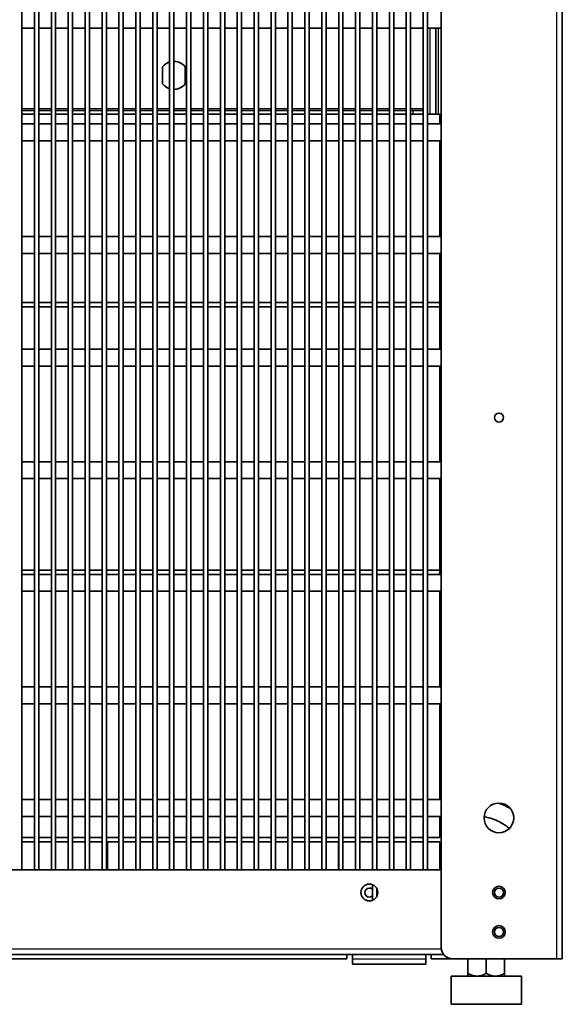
# Model space of a CAD drawing. Header units: millimetres. Extents: x 229 to 2676, y -623 to 1984.
# Tile 18 of 25: x 2480 to 2673, y 826 to 1176. Entities that reach past the tile are written whole.
import ezdxf

# ---------------------------------------------------------------- set-up
doc = ezdxf.new("R2010")
doc.units = ezdxf.units.MM
doc.header["$LTSCALE"] = 5
doc.layers.add('0_CWD_4', color=7, linetype='Continuous', lineweight=25)
doc.layers.add('0_CWD_Line_035', color=7, linetype='Continuous', lineweight=35)

msp = doc.modelspace()

# ---------------------------------------------------------------- linework, layer by layer
at = {"layer": '0_CWD_4'}
for p, q in [((2670.57, 842.53), (2670.57, 1961.53)), ((2625.67, 1142.53), (2625.67, 1173.03)), ((2628.47, 1173.03), (2628.47, 1142.53)), ((2480.71, 1144.53), (2485.18, 1144.53)), ((2486.71, 1144.53), (2491.18, 1144.53)), ((2492.71, 1144.53), (2497.18, 1144.53)), ((2498.71, 1144.53), (2503.18, 1144.53)), ((2504.71, 1144.53), (2509.18, 1144.53)), ((2510.71, 1144.53), (2515.18, 1144.53)), ((2516.71, 1144.53), (2521.18, 1144.53)), ((2522.71, 1144.53), (2527.18, 1144.53)), ((2528.71, 1144.53), (2533.18, 1144.53)), ((2534.71, 1144.53), (2539.18, 1144.53)), ((2540.71, 1144.53), (2545.18, 1144.53)), ((2546.71, 1144.53), (2551.18, 1144.53)), ((2552.71, 1144.53), (2557.18, 1144.53)), ((2558.71, 1144.53), (2563.18, 1144.53)), ((2564.71, 1144.53), (2569.18, 1144.53)), ((2570.71, 1144.53), (2575.18, 1144.53)), ((2576.71, 1144.53), (2581.18, 1144.53)), ((2582.71, 1144.53), (2587.18, 1144.53)), ((2588.71, 1144.53), (2593.18, 1144.53)), ((2594.71, 1144.53), (2599.18, 1144.53)), ((2600.71, 1144.53), (2605.18, 1144.53)), ((2606.71, 1144.53), (2611.18, 1144.53)), ((2612.71, 1144.53), (2617.18, 1144.53)), ((2618.71, 1144.53), (2623.18, 1144.53)), ((2619.67, 1142.53), (2619.67, 1143.73)), ((2330.54, 846.03), (2629.6, 846.03)), ((2598.07, 842.53), (2624.07, 842.53))]:
    msp.add_line(p, q, dxfattribs=at)
at = {"layer": '0_CWD_Line_035'}
for p, q in [((2672.57, 1961.53), (2672.57, 842.53)), ((2480.71, 1726.53), (2480.71, 874.03)), ((2485.18, 1726.53), (2485.18, 874.03)), ((2486.71, 1726.53), (2486.71, 874.03)), ((2491.18, 1726.53), (2491.18, 874.03)), ((2492.71, 1726.53), (2492.71, 874.03)), ((2497.18, 1726.53), (2497.18, 874.03)), ((2498.71, 1726.53), (2498.71, 874.03)), ((2503.18, 1726.53), (2503.18, 874.03)), ((2504.71, 1726.53), (2504.71, 874.03)), ((2509.18, 1726.53), (2509.18, 874.03)), ((2510.71, 1726.53), (2510.71, 874.03)), ((2515.18, 1726.53), (2515.18, 874.03)), ((2516.71, 1726.53), (2516.71, 874.03)), ((2521.18, 1726.53), (2521.18, 874.03)), ((2522.71, 1726.53), (2522.71, 874.03)), ((2527.18, 1726.53), (2527.18, 874.03)), ((2528.71, 1726.53), (2528.71, 874.03)), ((2533.18, 1726.53), (2533.18, 874.03)), ((2534.71, 1726.53), (2534.71, 874.03)), ((2539.18, 1726.53), (2539.18, 874.03)), ((2540.71, 1726.53), (2540.71, 874.03)), ((2545.18, 1726.53), (2545.18, 874.03)), ((2546.71, 1726.53), (2546.71, 874.03)), ((2551.18, 1726.53), (2551.18, 874.03)), ((2552.71, 1726.53), (2552.71, 874.03)), ((2557.18, 1726.53), (2557.18, 874.03)), ((2558.71, 1726.53), (2558.71, 874.03)), ((2563.18, 1726.53), (2563.18, 874.03)), ((2564.71, 1726.53), (2564.71, 874.03)), ((2569.18, 1726.53), (2569.18, 874.03)), ((2570.71, 1726.53), (2570.71, 874.03)), ((2575.18, 1726.53), (2575.18, 874.03)), ((2576.71, 1726.53), (2576.71, 874.03)), ((2581.18, 1726.53), (2581.18, 874.03)), ((2582.71, 1726.53), (2582.71, 874.03)), ((2587.18, 1726.53), (2587.18, 874.03)), ((2588.71, 1726.53), (2588.71, 874.03)), ((2593.18, 1726.53), (2593.18, 874.03)), ((2594.71, 1726.53), (2594.71, 874.03)), ((2599.18, 1726.53), (2599.18, 874.03)), ((2600.71, 1726.53), (2600.71, 874.03)), ((2605.18, 1726.53), (2605.18, 874.03)), ((2606.71, 1726.53), (2606.71, 874.03)), ((2611.18, 1726.53), (2611.18, 874.03)), ((2612.71, 1726.53), (2612.71, 874.03)), ((2617.18, 1726.53), (2617.18, 874.03)), ((2618.71, 1726.53), (2618.71, 874.03)), ((2623.18, 1726.53), (2623.18, 874.03)), ((2624.71, 1726.53), (2624.71, 874.03)), ((2629.57, 846.53), (2629.57, 1726.53)), ((2485.18, 1173.03), (2480.71, 1173.03)), ((2491.18, 1173.03), (2486.71, 1173.03)), ((2497.18, 1173.03), (2492.71, 1173.03)), ((2503.18, 1173.03), (2498.71, 1173.03)), ((2509.18, 1173.03), (2504.71, 1173.03)), ((2515.18, 1173.03), (2510.71, 1173.03)), ((2521.18, 1173.03), (2516.71, 1173.03)), ((2527.18, 1173.03), (2522.71, 1173.03)), ((2533.18, 1173.03), (2528.71, 1173.03)), ((2539.18, 1173.03), (2534.71, 1173.03)), ((2545.18, 1173.03), (2540.71, 1173.03)), ((2551.18, 1173.03), (2546.71, 1173.03)), ((2557.18, 1173.03), (2552.71, 1173.03)), ((2563.18, 1173.03), (2558.71, 1173.03)), ((2569.18, 1173.03), (2564.71, 1173.03)), ((2575.18, 1173.03), (2570.71, 1173.03)), ((2581.18, 1173.03), (2576.71, 1173.03)), ((2587.18, 1173.03), (2582.71, 1173.03)), ((2593.18, 1173.03), (2588.71, 1173.03)), ((2599.18, 1173.03), (2594.71, 1173.03)), ((2605.18, 1173.03), (2600.71, 1173.03)), ((2611.18, 1173.03), (2606.71, 1173.03)), ((2617.18, 1173.03), (2612.71, 1173.03)), ((2623.18, 1173.03), (2618.71, 1173.03)), ((2629.57, 1173.03), (2624.71, 1173.03)), ((2627.67, 1173.03), (2627.67, 1142.53)), ((2530.67, 1153.26), (2530.67, 1159.26)), ((2538.67, 1159.26), (2538.67, 1153.26)), ((2480.71, 1143.73), (2485.18, 1143.73)), ((2486.71, 1143.73), (2491.18, 1143.73)), ((2492.71, 1143.73), (2497.18, 1143.73)), ((2498.71, 1143.73), (2503.18, 1143.73)), ((2504.71, 1143.73), (2509.18, 1143.73)), ((2510.71, 1143.73), (2515.18, 1143.73)), ((2516.71, 1143.73), (2521.18, 1143.73)), ((2522.71, 1143.73), (2527.18, 1143.73)), ((2528.71, 1143.73), (2533.18, 1143.73)), ((2534.71, 1143.73), (2539.18, 1143.73)), ((2540.71, 1143.73), (2545.18, 1143.73)), ((2546.71, 1143.73), (2551.18, 1143.73)), ((2552.71, 1143.73), (2557.18, 1143.73)), ((2558.71, 1143.73), (2563.18, 1143.73)), ((2564.71, 1143.73), (2569.18, 1143.73)), ((2570.71, 1143.73), (2575.18, 1143.73)), ((2576.71, 1143.73), (2581.18, 1143.73)), ((2582.71, 1143.73), (2587.18, 1143.73)), ((2588.71, 1143.73), (2593.18, 1143.73)), ((2594.71, 1143.73), (2599.18, 1143.73)), ((2600.71, 1143.73), (2605.18, 1143.73)), ((2606.71, 1143.73), (2611.18, 1143.73)), ((2612.71, 1143.73), (2617.18, 1143.73)), ((2618.71, 1143.73), (2619.67, 1143.73)), ((2619.67, 1143.73), (2623.18, 1143.73)), ((2480.71, 1142.53), (2485.18, 1142.53)), ((2486.71, 1142.53), (2491.18, 1142.53)), ((2492.71, 1142.53), (2497.18, 1142.53)), ((2498.71, 1142.53), (2503.18, 1142.53)), ((2504.71, 1142.53), (2509.18, 1142.53)), ((2510.71, 1142.53), (2515.18, 1142.53)), ((2516.71, 1142.53), (2521.18, 1142.53)), ((2522.71, 1142.53), (2527.18, 1142.53)), ((2528.71, 1142.53), (2533.18, 1142.53)), ((2534.71, 1142.53), (2539.18, 1142.53)), ((2540.71, 1142.53), (2545.18, 1142.53)), ((2546.71, 1142.53), (2551.18, 1142.53)), ((2552.71, 1142.53), (2557.18, 1142.53)), ((2558.71, 1142.53), (2563.18, 1142.53)), ((2564.71, 1142.53), (2569.18, 1142.53)), ((2570.71, 1142.53), (2575.18, 1142.53)), ((2576.71, 1142.53), (2581.18, 1142.53)), ((2582.71, 1142.53), (2587.18, 1142.53)), ((2588.71, 1142.53), (2593.18, 1142.53)), ((2594.71, 1142.53), (2599.18, 1142.53)), ((2600.71, 1142.53), (2605.18, 1142.53)), ((2606.71, 1142.53), (2611.18, 1142.53)), ((2612.71, 1142.53), (2617.18, 1142.53)), ((2618.71, 1142.53), (2619.67, 1142.53)), ((2623.18, 1142.53), (2619.67, 1142.53)), ((2624.71, 1142.53), (2625.67, 1142.53)), ((2627.67, 1142.53), (2625.67, 1142.53)), ((2627.67, 1142.53), (2628.47, 1142.53)), ((2628.47, 1142.53), (2629.57, 1142.53)), ((2629.07, 1142.53), (2629.07, 1139.03)), ((2480.71, 1139.03), (2485.18, 1139.03)), ((2486.71, 1139.03), (2491.18, 1139.03)), ((2492.71, 1139.03), (2497.18, 1139.03)), ((2498.71, 1139.03), (2503.18, 1139.03)), ((2504.71, 1139.03), (2509.18, 1139.03)), ((2510.71, 1139.03), (2515.18, 1139.03)), ((2516.71, 1139.03), (2521.18, 1139.03)), ((2522.71, 1139.03), (2527.18, 1139.03)), ((2528.71, 1139.03), (2533.18, 1139.03)), ((2534.71, 1139.03), (2539.18, 1139.03)), ((2540.71, 1139.03), (2545.18, 1139.03)), ((2546.71, 1139.03), (2551.18, 1139.03)), ((2552.71, 1139.03), (2557.18, 1139.03)), ((2558.71, 1139.03), (2563.18, 1139.03)), ((2564.71, 1139.03), (2569.18, 1139.03)), ((2570.71, 1139.03), (2575.18, 1139.03)), ((2576.71, 1139.03), (2581.18, 1139.03)), ((2582.71, 1139.03), (2587.18, 1139.03)), ((2588.71, 1139.03), (2593.18, 1139.03)), ((2594.71, 1139.03), (2599.18, 1139.03)), ((2600.71, 1139.03), (2605.18, 1139.03)), ((2606.71, 1139.03), (2611.18, 1139.03)), ((2612.71, 1139.03), (2617.18, 1139.03)), ((2618.71, 1139.03), (2623.18, 1139.03)), ((2624.71, 1139.03), (2629.57, 1139.03)), ((2480.71, 1133.03), (2485.18, 1133.03)), ((2486.71, 1133.03), (2491.18, 1133.03)), ((2492.71, 1133.03), (2497.18, 1133.03)), ((2498.71, 1133.03), (2503.18, 1133.03)), ((2504.71, 1133.03), (2509.18, 1133.03)), ((2510.71, 1133.03), (2515.18, 1133.03)), ((2516.71, 1133.03), (2521.18, 1133.03)), ((2522.71, 1133.03), (2527.18, 1133.03)), ((2528.71, 1133.03), (2533.18, 1133.03)), ((2534.71, 1133.03), (2539.18, 1133.03)), ((2540.71, 1133.03), (2545.18, 1133.03)), ((2546.71, 1133.03), (2551.18, 1133.03)), ((2552.71, 1133.03), (2557.18, 1133.03)), ((2558.71, 1133.03), (2563.18, 1133.03)), ((2564.71, 1133.03), (2569.18, 1133.03)), ((2570.71, 1133.03), (2575.18, 1133.03)), ((2576.71, 1133.03), (2581.18, 1133.03)), ((2582.71, 1133.03), (2587.18, 1133.03)), ((2588.71, 1133.03), (2593.18, 1133.03)), ((2594.71, 1133.03), (2599.18, 1133.03)), ((2600.71, 1133.03), (2605.18, 1133.03)), ((2606.71, 1133.03), (2611.18, 1133.03)), ((2612.71, 1133.03), (2617.18, 1133.03)), ((2618.71, 1133.03), (2623.18, 1133.03)), ((2624.71, 1133.03), (2629.57, 1133.03)), ((2629.07, 1133.03), (2629.07, 1099.03)), ((2485.18, 1099.03), (2480.71, 1099.03)), ((2491.18, 1099.03), (2486.71, 1099.03)), ((2497.18, 1099.03), (2492.71, 1099.03)), ((2503.18, 1099.03), (2498.71, 1099.03)), ((2509.18, 1099.03), (2504.71, 1099.03)), ((2515.18, 1099.03), (2510.71, 1099.03)), ((2521.18, 1099.03), (2516.71, 1099.03)), ((2527.18, 1099.03), (2522.71, 1099.03)), ((2533.18, 1099.03), (2528.71, 1099.03)), ((2539.18, 1099.03), (2534.71, 1099.03)), ((2545.18, 1099.03), (2540.71, 1099.03)), ((2551.18, 1099.03), (2546.71, 1099.03)), ((2557.18, 1099.03), (2552.71, 1099.03)), ((2563.18, 1099.03), (2558.71, 1099.03)), ((2569.18, 1099.03), (2564.71, 1099.03)), ((2575.18, 1099.03), (2570.71, 1099.03)), ((2581.18, 1099.03), (2576.71, 1099.03)), ((2587.18, 1099.03), (2582.71, 1099.03)), ((2593.18, 1099.03), (2588.71, 1099.03)), ((2599.18, 1099.03), (2594.71, 1099.03)), ((2605.18, 1099.03), (2600.71, 1099.03)), ((2611.18, 1099.03), (2606.71, 1099.03)), ((2617.18, 1099.03), (2612.71, 1099.03)), ((2623.18, 1099.03), (2618.71, 1099.03)), ((2629.57, 1099.03), (2624.71, 1099.03)), ((2485.18, 1093.03), (2480.71, 1093.03)), ((2491.18, 1093.03), (2486.71, 1093.03)), ((2497.18, 1093.03), (2492.71, 1093.03)), ((2503.18, 1093.03), (2498.71, 1093.03)), ((2509.18, 1093.03), (2504.71, 1093.03)), ((2515.18, 1093.03), (2510.71, 1093.03)), ((2521.18, 1093.03), (2516.71, 1093.03)), ((2527.18, 1093.03), (2522.71, 1093.03)), ((2533.18, 1093.03), (2528.71, 1093.03)), ((2539.18, 1093.03), (2534.71, 1093.03)), ((2545.18, 1093.03), (2540.71, 1093.03)), ((2551.18, 1093.03), (2546.71, 1093.03)), ((2557.18, 1093.03), (2552.71, 1093.03)), ((2563.18, 1093.03), (2558.71, 1093.03)), ((2569.18, 1093.03), (2564.71, 1093.03)), ((2575.18, 1093.03), (2570.71, 1093.03)), ((2581.18, 1093.03), (2576.71, 1093.03)), ((2587.18, 1093.03), (2582.71, 1093.03)), ((2593.18, 1093.03), (2588.71, 1093.03)), ((2599.18, 1093.03), (2594.71, 1093.03)), ((2605.18, 1093.03), (2600.71, 1093.03)), ((2611.18, 1093.03), (2606.71, 1093.03)), ((2617.18, 1093.03), (2612.71, 1093.03)), ((2623.18, 1093.03), (2618.71, 1093.03)), ((2629.57, 1093.03), (2624.71, 1093.03)), ((2629.07, 1093.03), (2629.07, 1075.53)), ((2485.18, 1075.53), (2480.71, 1075.53)), ((2480.71, 1074.03), (2485.18, 1074.03)), ((2491.18, 1075.53), (2486.71, 1075.53)), ((2486.71, 1074.03), (2491.18, 1074.03)), ((2497.18, 1075.53), (2492.71, 1075.53)), ((2492.71, 1074.03), (2497.18, 1074.03)), ((2503.18, 1075.53), (2498.71, 1075.53)), ((2498.71, 1074.03), (2503.18, 1074.03)), ((2509.18, 1075.53), (2504.71, 1075.53)), ((2504.71, 1074.03), (2509.18, 1074.03)), ((2515.18, 1075.53), (2510.71, 1075.53)), ((2510.71, 1074.03), (2515.18, 1074.03)), ((2521.18, 1075.53), (2516.71, 1075.53)), ((2516.71, 1074.03), (2521.18, 1074.03)), ((2527.18, 1075.53), (2522.71, 1075.53)), ((2522.71, 1074.03), (2527.18, 1074.03)), ((2533.18, 1075.53), (2528.71, 1075.53)), ((2528.71, 1074.03), (2533.18, 1074.03)), ((2539.18, 1075.53), (2534.71, 1075.53)), ((2534.71, 1074.03), (2539.18, 1074.03)), ((2545.18, 1075.53), (2540.71, 1075.53)), ((2540.71, 1074.03), (2545.18, 1074.03)), ((2551.18, 1075.53), (2546.71, 1075.53)), ((2546.71, 1074.03), (2551.18, 1074.03)), ((2557.18, 1075.53), (2552.71, 1075.53)), ((2552.71, 1074.03), (2557.18, 1074.03)), ((2563.18, 1075.53), (2558.71, 1075.53)), ((2558.71, 1074.03), (2563.18, 1074.03)), ((2569.18, 1075.53), (2564.71, 1075.53)), ((2564.71, 1074.03), (2569.18, 1074.03)), ((2575.18, 1075.53), (2570.71, 1075.53)), ((2570.71, 1074.03), (2575.18, 1074.03)), ((2581.18, 1075.53), (2576.71, 1075.53)), ((2576.71, 1074.03), (2581.18, 1074.03)), ((2587.18, 1075.53), (2582.71, 1075.53)), ((2582.71, 1074.03), (2587.18, 1074.03)), ((2593.18, 1075.53), (2588.71, 1075.53)), ((2588.71, 1074.03), (2593.18, 1074.03)), ((2599.18, 1075.53), (2594.71, 1075.53)), ((2594.71, 1074.03), (2599.18, 1074.03)), ((2605.18, 1075.53), (2600.71, 1075.53)), ((2600.71, 1074.03), (2605.18, 1074.03)), ((2611.18, 1075.53), (2606.71, 1075.53)), ((2606.71, 1074.03), (2611.18, 1074.03)), ((2617.18, 1075.53), (2612.71, 1075.53)), ((2612.71, 1074.03), (2617.18, 1074.03)), ((2623.18, 1075.53), (2618.71, 1075.53)), ((2618.71, 1074.03), (2623.18, 1074.03)), ((2629.07, 1075.53), (2624.71, 1075.53)), ((2624.71, 1074.03), (2629.07, 1074.03)), ((2629.07, 1075.53), (2629.07, 1074.03)), ((2629.07, 1074.03), (2629.07, 1059.03)), ((2480.71, 1059.03), (2485.18, 1059.03)), ((2486.71, 1059.03), (2491.18, 1059.03)), ((2492.71, 1059.03), (2497.18, 1059.03)), ((2498.71, 1059.03), (2503.18, 1059.03)), ((2504.71, 1059.03), (2509.18, 1059.03)), ((2510.71, 1059.03), (2515.18, 1059.03)), ((2516.71, 1059.03), (2521.18, 1059.03)), ((2522.71, 1059.03), (2527.18, 1059.03)), ((2528.71, 1059.03), (2533.18, 1059.03)), ((2534.71, 1059.03), (2539.18, 1059.03)), ((2540.71, 1059.03), (2545.18, 1059.03)), ((2546.71, 1059.03), (2551.18, 1059.03)), ((2552.71, 1059.03), (2557.18, 1059.03)), ((2558.71, 1059.03), (2563.18, 1059.03)), ((2564.71, 1059.03), (2569.18, 1059.03)), ((2570.71, 1059.03), (2575.18, 1059.03)), ((2576.71, 1059.03), (2581.18, 1059.03)), ((2582.71, 1059.03), (2587.18, 1059.03)), ((2588.71, 1059.03), (2593.18, 1059.03)), ((2594.71, 1059.03), (2599.18, 1059.03)), ((2600.71, 1059.03), (2605.18, 1059.03)), ((2606.71, 1059.03), (2611.18, 1059.03)), ((2612.71, 1059.03), (2617.18, 1059.03)), ((2618.71, 1059.03), (2623.18, 1059.03)), ((2624.71, 1059.03), (2629.57, 1059.03)), ((2480.71, 1053.03), (2485.18, 1053.03)), ((2486.71, 1053.03), (2491.18, 1053.03)), ((2492.71, 1053.03), (2497.18, 1053.03)), ((2498.71, 1053.03), (2503.18, 1053.03)), ((2504.71, 1053.03), (2509.18, 1053.03)), ((2510.71, 1053.03), (2515.18, 1053.03)), ((2516.71, 1053.03), (2521.18, 1053.03)), ((2522.71, 1053.03), (2527.18, 1053.03)), ((2528.71, 1053.03), (2533.18, 1053.03)), ((2534.71, 1053.03), (2539.18, 1053.03)), ((2540.71, 1053.03), (2545.18, 1053.03)), ((2546.71, 1053.03), (2551.18, 1053.03)), ((2552.71, 1053.03), (2557.18, 1053.03)), ((2558.71, 1053.03), (2563.18, 1053.03)), ((2564.71, 1053.03), (2569.18, 1053.03)), ((2570.71, 1053.03), (2575.18, 1053.03)), ((2576.71, 1053.03), (2581.18, 1053.03)), ((2582.71, 1053.03), (2587.18, 1053.03)), ((2588.71, 1053.03), (2593.18, 1053.03)), ((2594.71, 1053.03), (2599.18, 1053.03)), ((2600.71, 1053.03), (2605.18, 1053.03)), ((2606.71, 1053.03), (2611.18, 1053.03)), ((2612.71, 1053.03), (2617.18, 1053.03)), ((2618.71, 1053.03), (2623.18, 1053.03)), ((2624.71, 1053.03), (2629.57, 1053.03)), ((2629.07, 1053.03), (2629.07, 1019.03)), ((2485.18, 1019.03), (2480.71, 1019.03)), ((2491.18, 1019.03), (2486.71, 1019.03)), ((2497.18, 1019.03), (2492.71, 1019.03)), ((2503.18, 1019.03), (2498.71, 1019.03)), ((2509.18, 1019.03), (2504.71, 1019.03)), ((2515.18, 1019.03), (2510.71, 1019.03)), ((2521.18, 1019.03), (2516.71, 1019.03)), ((2527.18, 1019.03), (2522.71, 1019.03)), ((2533.18, 1019.03), (2528.71, 1019.03)), ((2539.18, 1019.03), (2534.71, 1019.03)), ((2545.18, 1019.03), (2540.71, 1019.03)), ((2551.18, 1019.03), (2546.71, 1019.03)), ((2557.18, 1019.03), (2552.71, 1019.03)), ((2563.18, 1019.03), (2558.71, 1019.03)), ((2569.18, 1019.03), (2564.71, 1019.03)), ((2575.18, 1019.03), (2570.71, 1019.03)), ((2581.18, 1019.03), (2576.71, 1019.03)), ((2587.18, 1019.03), (2582.71, 1019.03)), ((2593.18, 1019.03), (2588.71, 1019.03)), ((2599.18, 1019.03), (2594.71, 1019.03)), ((2605.18, 1019.03), (2600.71, 1019.03)), ((2611.18, 1019.03), (2606.71, 1019.03)), ((2617.18, 1019.03), (2612.71, 1019.03)), ((2623.18, 1019.03), (2618.71, 1019.03)), ((2629.57, 1019.03), (2624.71, 1019.03)), ((2485.18, 1013.03), (2480.71, 1013.03)), ((2491.18, 1013.03), (2486.71, 1013.03)), ((2497.18, 1013.03), (2492.71, 1013.03)), ((2503.18, 1013.03), (2498.71, 1013.03)), ((2509.18, 1013.03), (2504.71, 1013.03)), ((2515.18, 1013.03), (2510.71, 1013.03)), ((2521.18, 1013.03), (2516.71, 1013.03)), ((2527.18, 1013.03), (2522.71, 1013.03)), ((2533.18, 1013.03), (2528.71, 1013.03)), ((2539.18, 1013.03), (2534.71, 1013.03)), ((2545.18, 1013.03), (2540.71, 1013.03)), ((2551.18, 1013.03), (2546.71, 1013.03)), ((2557.18, 1013.03), (2552.71, 1013.03)), ((2563.18, 1013.03), (2558.71, 1013.03)), ((2569.18, 1013.03), (2564.71, 1013.03)), ((2575.18, 1013.03), (2570.71, 1013.03)), ((2581.18, 1013.03), (2576.71, 1013.03)), ((2587.18, 1013.03), (2582.71, 1013.03)), ((2593.18, 1013.03), (2588.71, 1013.03)), ((2599.18, 1013.03), (2594.71, 1013.03)), ((2605.18, 1013.03), (2600.71, 1013.03)), ((2611.18, 1013.03), (2606.71, 1013.03)), ((2617.18, 1013.03), (2612.71, 1013.03)), ((2623.18, 1013.03), (2618.71, 1013.03)), ((2629.57, 1013.03), (2624.71, 1013.03)), ((2629.07, 1013.03), (2629.07, 980.53)), ((2485.18, 980.53), (2480.71, 980.53)), ((2491.18, 980.53), (2486.71, 980.53)), ((2497.18, 980.53), (2492.71, 980.53)), ((2503.18, 980.53), (2498.71, 980.53)), ((2509.18, 980.53), (2504.71, 980.53)), ((2515.18, 980.53), (2510.71, 980.53)), ((2521.18, 980.53), (2516.71, 980.53)), ((2527.18, 980.53), (2522.71, 980.53)), ((2533.18, 980.53), (2528.71, 980.53)), ((2539.18, 980.53), (2534.71, 980.53)), ((2545.18, 980.53), (2540.71, 980.53)), ((2551.18, 980.53), (2546.71, 980.53)), ((2557.18, 980.53), (2552.71, 980.53)), ((2563.18, 980.53), (2558.71, 980.53)), ((2569.18, 980.53), (2564.71, 980.53)), ((2575.18, 980.53), (2570.71, 980.53)), ((2581.18, 980.53), (2576.71, 980.53)), ((2587.18, 980.53), (2582.71, 980.53)), ((2593.18, 980.53), (2588.71, 980.53)), ((2599.18, 980.53), (2594.71, 980.53)), ((2605.18, 980.53), (2600.71, 980.53)), ((2611.18, 980.53), (2606.71, 980.53)), ((2617.18, 980.53), (2612.71, 980.53)), ((2623.18, 980.53), (2618.71, 980.53)), ((2629.07, 980.53), (2624.71, 980.53)), ((2629.07, 980.53), (2629.07, 979.03)), ((2480.71, 979.03), (2485.18, 979.03)), ((2486.71, 979.03), (2491.18, 979.03)), ((2492.71, 979.03), (2497.18, 979.03)), ((2498.71, 979.03), (2503.18, 979.03)), ((2504.71, 979.03), (2509.18, 979.03)), ((2510.71, 979.03), (2515.18, 979.03)), ((2516.71, 979.03), (2521.18, 979.03)), ((2522.71, 979.03), (2527.18, 979.03)), ((2528.71, 979.03), (2533.18, 979.03)), ((2534.71, 979.03), (2539.18, 979.03)), ((2540.71, 979.03), (2545.18, 979.03)), ((2546.71, 979.03), (2551.18, 979.03)), ((2552.71, 979.03), (2557.18, 979.03)), ((2558.71, 979.03), (2563.18, 979.03)), ((2564.71, 979.03), (2569.18, 979.03)), ((2570.71, 979.03), (2575.18, 979.03)), ((2576.71, 979.03), (2581.18, 979.03)), ((2582.71, 979.03), (2587.18, 979.03)), ((2588.71, 979.03), (2593.18, 979.03)), ((2594.71, 979.03), (2599.18, 979.03)), ((2600.71, 979.03), (2605.18, 979.03)), ((2606.71, 979.03), (2611.18, 979.03)), ((2612.71, 979.03), (2617.18, 979.03)), ((2618.71, 979.03), (2623.18, 979.03)), ((2624.71, 979.03), (2629.57, 979.03)), ((2480.71, 973.03), (2485.18, 973.03)), ((2486.71, 973.03), (2491.18, 973.03)), ((2492.71, 973.03), (2497.18, 973.03)), ((2498.71, 973.03), (2503.18, 973.03)), ((2504.71, 973.03), (2509.18, 973.03)), ((2510.71, 973.03), (2515.18, 973.03)), ((2516.71, 973.03), (2521.18, 973.03)), ((2522.71, 973.03), (2527.18, 973.03)), ((2528.71, 973.03), (2533.18, 973.03)), ((2534.71, 973.03), (2539.18, 973.03)), ((2540.71, 973.03), (2545.18, 973.03)), ((2546.71, 973.03), (2551.18, 973.03)), ((2552.71, 973.03), (2557.18, 973.03)), ((2558.71, 973.03), (2563.18, 973.03)), ((2564.71, 973.03), (2569.18, 973.03)), ((2570.71, 973.03), (2575.18, 973.03)), ((2576.71, 973.03), (2581.18, 973.03)), ((2582.71, 973.03), (2587.18, 973.03)), ((2588.71, 973.03), (2593.18, 973.03)), ((2594.71, 973.03), (2599.18, 973.03)), ((2600.71, 973.03), (2605.18, 973.03)), ((2606.71, 973.03), (2611.18, 973.03)), ((2612.71, 973.03), (2617.18, 973.03)), ((2618.71, 973.03), (2623.18, 973.03)), ((2624.71, 973.03), (2629.57, 973.03)), ((2629.07, 973.03), (2629.07, 939.03)), ((2485.18, 939.03), (2480.71, 939.03)), ((2491.18, 939.03), (2486.71, 939.03)), ((2497.18, 939.03), (2492.71, 939.03)), ((2503.18, 939.03), (2498.71, 939.03)), ((2509.18, 939.03), (2504.71, 939.03)), ((2515.18, 939.03), (2510.71, 939.03)), ((2521.18, 939.03), (2516.71, 939.03)), ((2527.18, 939.03), (2522.71, 939.03)), ((2533.18, 939.03), (2528.71, 939.03)), ((2539.18, 939.03), (2534.71, 939.03)), ((2545.18, 939.03), (2540.71, 939.03)), ((2551.18, 939.03), (2546.71, 939.03)), ((2557.18, 939.03), (2552.71, 939.03)), ((2563.18, 939.03), (2558.71, 939.03)), ((2569.18, 939.03), (2564.71, 939.03)), ((2575.18, 939.03), (2570.71, 939.03)), ((2581.18, 939.03), (2576.71, 939.03)), ((2587.18, 939.03), (2582.71, 939.03)), ((2593.18, 939.03), (2588.71, 939.03)), ((2599.18, 939.03), (2594.71, 939.03)), ((2605.18, 939.03), (2600.71, 939.03)), ((2611.18, 939.03), (2606.71, 939.03)), ((2617.18, 939.03), (2612.71, 939.03)), ((2623.18, 939.03), (2618.71, 939.03)), ((2629.57, 939.03), (2624.71, 939.03)), ((2485.18, 933.03), (2480.71, 933.03)), ((2491.18, 933.03), (2486.71, 933.03)), ((2497.18, 933.03), (2492.71, 933.03)), ((2503.18, 933.03), (2498.71, 933.03)), ((2509.18, 933.03), (2504.71, 933.03)), ((2515.18, 933.03), (2510.71, 933.03)), ((2521.18, 933.03), (2516.71, 933.03)), ((2527.18, 933.03), (2522.71, 933.03)), ((2533.18, 933.03), (2528.71, 933.03)), ((2539.18, 933.03), (2534.71, 933.03)), ((2545.18, 933.03), (2540.71, 933.03)), ((2551.18, 933.03), (2546.71, 933.03)), ((2557.18, 933.03), (2552.71, 933.03)), ((2563.18, 933.03), (2558.71, 933.03)), ((2569.18, 933.03), (2564.71, 933.03)), ((2575.18, 933.03), (2570.71, 933.03)), ((2581.18, 933.03), (2576.71, 933.03)), ((2587.18, 933.03), (2582.71, 933.03)), ((2593.18, 933.03), (2588.71, 933.03)), ((2599.18, 933.03), (2594.71, 933.03)), ((2605.18, 933.03), (2600.71, 933.03)), ((2611.18, 933.03), (2606.71, 933.03)), ((2617.18, 933.03), (2612.71, 933.03)), ((2623.18, 933.03), (2618.71, 933.03)), ((2629.57, 933.03), (2624.71, 933.03)), ((2629.07, 933.03), (2629.07, 899.03)), ((2480.71, 899.03), (2485.18, 899.03)), ((2486.71, 899.03), (2491.18, 899.03)), ((2492.71, 899.03), (2497.18, 899.03)), ((2498.71, 899.03), (2503.18, 899.03)), ((2504.71, 899.03), (2509.18, 899.03)), ((2510.71, 899.03), (2515.18, 899.03)), ((2516.71, 899.03), (2521.18, 899.03)), ((2522.71, 899.03), (2527.18, 899.03)), ((2528.71, 899.03), (2533.18, 899.03)), ((2534.71, 899.03), (2539.18, 899.03)), ((2540.71, 899.03), (2545.18, 899.03)), ((2546.71, 899.03), (2551.18, 899.03)), ((2552.71, 899.03), (2557.18, 899.03)), ((2558.71, 899.03), (2563.18, 899.03)), ((2564.71, 899.03), (2569.18, 899.03)), ((2570.71, 899.03), (2575.18, 899.03)), ((2576.71, 899.03), (2581.18, 899.03)), ((2582.71, 899.03), (2587.18, 899.03)), ((2588.71, 899.03), (2593.18, 899.03)), ((2594.71, 899.03), (2599.18, 899.03)), ((2600.71, 899.03), (2605.18, 899.03)), ((2606.71, 899.03), (2611.18, 899.03)), ((2612.71, 899.03), (2617.18, 899.03)), ((2618.71, 899.03), (2623.18, 899.03)), ((2624.71, 899.03), (2629.57, 899.03)), ((2480.71, 893.03), (2485.18, 893.03)), ((2486.71, 893.03), (2491.18, 893.03)), ((2492.71, 893.03), (2497.18, 893.03)), ((2498.71, 893.03), (2503.18, 893.03)), ((2504.71, 893.03), (2509.18, 893.03)), ((2510.71, 893.03), (2515.18, 893.03)), ((2516.71, 893.03), (2521.18, 893.03)), ((2522.71, 893.03), (2527.18, 893.03)), ((2528.71, 893.03), (2533.18, 893.03)), ((2534.71, 893.03), (2539.18, 893.03)), ((2540.71, 893.03), (2545.18, 893.03)), ((2546.71, 893.03), (2551.18, 893.03)), ((2552.71, 893.03), (2557.18, 893.03)), ((2558.71, 893.03), (2563.18, 893.03)), ((2564.71, 893.03), (2569.18, 893.03)), ((2570.71, 893.03), (2575.18, 893.03)), ((2576.71, 893.03), (2581.18, 893.03)), ((2582.71, 893.03), (2587.18, 893.03)), ((2588.71, 893.03), (2593.18, 893.03)), ((2594.71, 893.03), (2599.18, 893.03)), ((2600.71, 893.03), (2605.18, 893.03)), ((2606.71, 893.03), (2611.18, 893.03)), ((2612.71, 893.03), (2617.18, 893.03)), ((2618.71, 893.03), (2623.18, 893.03)), ((2624.71, 893.03), (2629.57, 893.03)), ((2629.07, 893.03), (2629.07, 885.53)), ((2480.71, 885.53), (2485.18, 885.53)), ((2486.71, 885.53), (2491.18, 885.53)), ((2492.71, 885.53), (2497.18, 885.53)), ((2498.71, 885.53), (2503.18, 885.53)), ((2504.71, 885.53), (2509.18, 885.53)), ((2510.71, 885.53), (2515.18, 885.53)), ((2516.71, 885.53), (2521.18, 885.53)), ((2522.71, 885.53), (2527.18, 885.53)), ((2528.71, 885.53), (2533.18, 885.53)), ((2534.71, 885.53), (2539.18, 885.53)), ((2540.71, 885.53), (2545.18, 885.53)), ((2546.71, 885.53), (2551.18, 885.53)), ((2552.71, 885.53), (2557.18, 885.53)), ((2558.71, 885.53), (2563.18, 885.53)), ((2564.71, 885.53), (2569.18, 885.53)), ((2570.71, 885.53), (2575.18, 885.53)), ((2576.71, 885.53), (2581.18, 885.53)), ((2582.71, 885.53), (2587.18, 885.53)), ((2588.71, 885.53), (2593.18, 885.53)), ((2594.71, 885.53), (2599.18, 885.53)), ((2600.71, 885.53), (2605.18, 885.53)), ((2606.71, 885.53), (2611.18, 885.53)), ((2612.71, 885.53), (2617.18, 885.53)), ((2618.71, 885.53), (2623.18, 885.53)), ((2624.71, 885.53), (2629.07, 885.53)), ((2480.71, 884.03), (2485.18, 884.03)), ((2486.71, 884.03), (2491.18, 884.03)), ((2492.71, 884.03), (2497.18, 884.03)), ((2498.71, 884.03), (2503.18, 884.03)), ((2504.71, 884.03), (2509.18, 884.03)), ((2510.71, 884.03), (2515.18, 884.03)), ((2511.07, 874.03), (2511.07, 884.03)), ((2516.71, 884.03), (2521.18, 884.03)), ((2522.71, 884.03), (2527.18, 884.03)), ((2528.71, 884.03), (2533.18, 884.03)), ((2534.71, 884.03), (2539.18, 884.03)), ((2540.71, 884.03), (2545.18, 884.03)), ((2546.71, 884.03), (2551.18, 884.03)), ((2552.71, 884.03), (2557.18, 884.03)), ((2558.71, 884.03), (2563.18, 884.03)), ((2564.71, 884.03), (2569.18, 884.03)), ((2570.71, 884.03), (2575.18, 884.03)), ((2576.71, 884.03), (2581.18, 884.03)), ((2582.71, 884.03), (2587.18, 884.03)), ((2588.71, 884.03), (2593.18, 884.03)), ((2593.07, 874.03), (2593.07, 884.03)), ((2594.71, 884.03), (2599.18, 884.03)), ((2600.71, 884.03), (2605.18, 884.03)), ((2606.71, 884.03), (2611.18, 884.03)), ((2612.71, 884.03), (2617.18, 884.03)), ((2618.71, 884.03), (2623.18, 884.03)), ((2624.71, 884.03), (2629.07, 884.03)), ((2629.07, 884.03), (2629.07, 874.03)), ((2629.57, 874.03), (2330.57, 874.03)), ((2605.18, 868.81), (2605.18, 863.24)), ((2606.71, 867.45), (2606.71, 864.6)), ((2630.45, 844.03), (2329.69, 844.03)), ((2596.07, 842.53), (2596.07, 844.03)), ((2598.07, 842.53), (2598.07, 844.03)), ((2624.07, 842.53), (2624.07, 844.03)), ((2626.07, 842.53), (2626.07, 844.03)), ((2596.07, 842.53), (2364.07, 842.53)), ((2598.07, 840.53), (2598.07, 842.53)), ((2624.07, 840.53), (2598.07, 840.53)), ((2624.07, 842.53), (2624.07, 840.53)), ((2632.57, 842.53), (2626.07, 842.53)), ((2632.57, 842.53), (2632.57, 842.65)), ((2633.57, 842.53), (2632.57, 842.53)), ((2633.57, 842.53), (2670.57, 842.53)), ((2639.07, 837.33), (2639.07, 842.53)), ((2645.57, 837.33), (2645.57, 842.53)), ((2652.06, 837.33), (2652.06, 842.53)), ((2672.57, 842.53), (2670.57, 842.53)), ((2633.07, 836.33), (2658.07, 836.33)), ((2633.07, 836.33), (2633.07, 826.33)), ((2639.07, 836.33), (2639.07, 836.33)), ((2639.07, 836.33), (2639.07, 836.33)), ((2652.06, 836.33), (2652.06, 836.33)), ((2658.07, 836.33), (2658.07, 826.33)), ((2658.07, 826.33), (2633.07, 826.33))]:
    msp.add_line(p, q, dxfattribs=at)
for centre, radius in [((2650.07, 1034.73), 1.6), ((2650.07, 892.53), 5.25), ((2604.07, 866.03), 3), ((2650.07, 866.03), 2.25), ((2650.07, 866.03), 1.6), ((2650.07, 852.03), 2.25), ((2650.07, 852.03), 1.6)]:
    msp.add_circle(centre, radius, dxfattribs=at)
for centre, radius, start, end in [((2534.67, 1156.26), 5, 107.3187, 143.1301), ((2534.67, 1156.26), 5, 36.8699, 89.5236), ((2534.67, 1156.26), 5, 216.8699, 252.6813), ((2534.67, 1156.26), 5, 270.4764, 323.1301), ((2604.07, 866.03), 1.6, 45.9941, 314.0059), ((2633.57, 846.53), 4, 180, 270)]:
    msp.add_arc(centre, radius, start, end, dxfattribs=at)
msp.add_open_spline([(2649.93, 897.77), (2651.4, 897.27), (2652.82, 896.61), (2654.16, 895.82)], degree=3, dxfattribs=at)
msp.add_open_spline([(2644.83, 892.86), (2645.84, 892.72), (2646.83, 892.48), (2649.51, 891.59), (2651.14, 890.75), (2652.98, 889.37), (2653.36, 889.07), (2653.72, 888.75)], degree=3, knots=[1.7114909, 1.7114909, 1.7114909, 1.7114909, 1.8907963, 1.8907963, 2.2107963, 2.2107963, 2.2957196, 2.2957196, 2.2957196, 2.2957196], dxfattribs=at)
for points, weights in [([(2639.07, 837.33), (2640.81, 836.33), (2642.32, 836.33)], [1.44499247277, 1.55673182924, 1.5567006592]), ([(2639.07, 836.33), (2639.07, 836.33), (2639.07, 837.33)], [1.55671026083, 1.55669401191, 1.44497340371]), ([(2642.35, 836.33), (2643.84, 836.33), (2645.57, 837.33)], [1.55652568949, 1.55562748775, 1.44485474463]), ([(2645.57, 837.33), (2647.29, 836.34), (2648.78, 836.33)], [1.44485474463, 1.55526922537, 1.55651873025]), ([(2648.82, 836.33), (2650.32, 836.33), (2652.06, 837.33)], [1.55675036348, 1.55677425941, 1.44502509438]), ([(2652.06, 837.33), (2652.06, 836.33), (2652.06, 836.33)], [1.44501076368, 1.55675670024, 1.55676542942])]:
    msp.add_rational_spline(points, weights, degree=2, dxfattribs=at)

doc.saveas('drawing.dxf')
